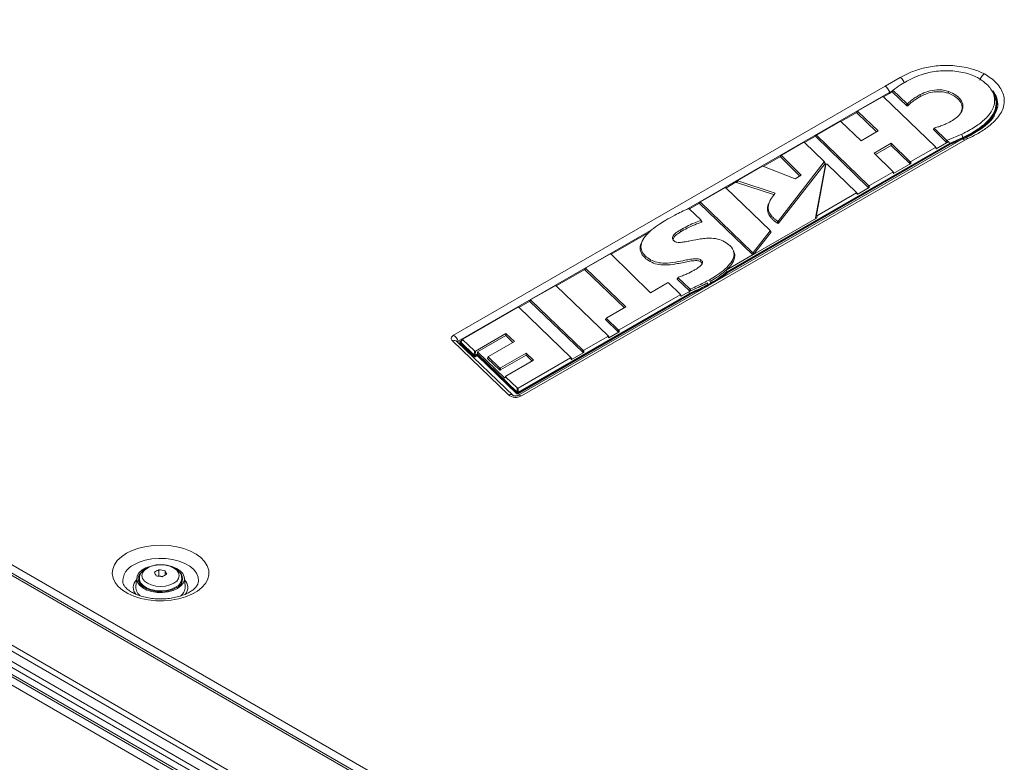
# Model space of a CAD drawing. Header units: millimetres. Extents: x 0 to 1118, y 0 to 864.
# Tile 200 of 256: x 150 to 219, y 692 to 744. Entities that reach past the tile are written whole.
import ezdxf

# ---------------------------------------------------------------- set-up
doc = ezdxf.new("R2010")
doc.units = ezdxf.units.MM

msp = doc.modelspace()

# ---------------------------------------------------------------- linework, layer by layer
at = {"color": 9, "linetype": 'Continuous', "lineweight": 0}
for p, q in [((213.246, 667.7824), (81.2469, 743.9839)), ((82.2834, 744.1509), (214.0303, 668.095)), ((208.7231, 665.0518), (76.7239, 741.2533)), ((76.9739, 741.5172), (208.9731, 665.3157)), ((208.2963, 664.1435), (76.2971, 740.345)), ((76.4007, 740.6934), (208.3998, 664.4919)), ((76.2971, 739.8506), (208.2963, 663.6491)), ((210.7324, 739.4483), (211.7982, 740.0688)), ((76.1408, 739.1753), (208.9476, 662.5076)), ((180.2434, 721.8474), (210.7324, 739.4483)), ((208.808, 737.6693), (208.7444, 737.5718)), ((216.3615, 735.641), (185.03, 717.5538)), ((205.8886, 735.984), (205.8251, 735.8865)), ((215.0575, 735.489), (215.0725, 735.634)), ((215.1402, 735.6261), (215.1253, 735.4811)), ((216.5894, 735.7396), (216.3615, 735.641)), ((214.3479, 735.0156), (214.2843, 735.1222)), ((203.4065, 734.5518), (203.3435, 734.4546)), ((206.4901, 733.9908), (206.4332, 734.0909)), ((212.4739, 733.981), (212.4842, 734.1303)), ((212.5569, 734.1249), (212.5466, 733.9757)), ((206.5491, 733.9189), (206.5151, 733.9063)), ((211.3349, 733.2762), (211.2715, 733.3829)), ((200.3151, 732.7471), (200.2324, 732.6385)), ((209.5439, 732.2894), (209.554, 732.4385)), ((209.6266, 732.4333), (209.6165, 732.2842)), ((208.7642, 731.7922), (208.7007, 731.8988)), ((197.688, 731.2498), (197.6244, 731.1523)), ((205.9523, 730.3122), (205.8866, 730.1309)), ((202.6673, 729.112), (202.6103, 729.2123)), ((201.3526, 727.5594), (201.3466, 727.7239)), ((201.4285, 727.7264), (201.4345, 727.5619)), ((189.582, 726.5703), (189.5184, 726.4728)), ((198.6665, 725.8281), (198.3653, 725.647)), ((199.0483, 725.8278), (199.0483, 725.8891)), ((198.2577, 725.359), (198.2577, 725.4042)), ((198.4364, 725.4622), (198.4364, 725.504)), ((185.6961, 724.327), (185.6325, 724.2295)), ((196.309, 724.602), (196.2455, 724.7085)), ((191.0499, 723.029), (190.9863, 722.9315)), ((191.8666, 722.0844), (191.8766, 722.2335)), ((191.9492, 722.2284), (191.9391, 722.0793)), ((180.8665, 721.539), (180.7394, 721.3439)), ((191.2099, 721.6583), (191.1463, 721.7649)), ((184.1173, 717.6188), (180.1555, 721.4363)), ((180.6779, 721.347), (180.6779, 721.2858)), ((181.6735, 720.3264), (181.6735, 720.3877)), ((181.6859, 720.4319), (181.706, 720.7301)), ((181.7518, 720.3821), (181.7518, 720.3208)), ((181.7786, 720.725), (181.7584, 720.4267)), ((181.8612, 720.384), (181.8612, 720.4452)), ((181.9395, 720.4397), (181.9395, 720.3784)), ((182.6981, 720.3017), (182.6345, 720.2042)), ((188.5732, 720.1362), (188.5096, 720.2428)), ((189.3599, 720.6374), (189.37, 720.7865)), ((189.4425, 720.7813), (189.4324, 720.6322)), ((183.4778, 719.3919), (183.4878, 719.541)), ((183.5604, 719.5359), (183.5503, 719.3868)), ((183.9184, 718.9064), (183.8549, 718.8089)), ((184.7206, 717.8158), (184.7407, 718.114)), ((184.8132, 718.1089), (184.7931, 717.8107)), ((184.7082, 717.7103), (184.7082, 717.7716)), ((184.7865, 717.766), (184.7865, 717.7048))]:
    msp.add_line(p, q, dxfattribs=at)
at = {"color": 7, "linetype": 'Continuous', "lineweight": 15}
for p, q in [((213.496, 667.8072), (81.4969, 744.0087)), ((76.4007, 739.6217), (208.3999, 663.4202)), ((211.0571, 739.0167), (196.705, 730.7314)), ((210.6255, 738.6863), (211.0394, 738.9252)), ((211.0394, 738.9252), (211.234, 739.0743)), ((211.2796, 739.1462), (211.0571, 739.0167)), ((211.296, 739.1732), (211.2352, 739.0732)), ((212.2606, 738.0699), (211.2393, 739.0505)), ((211.3002, 739.1507), (212.26, 738.2292)), ((210.544, 738.7001), (208.815, 737.702)), ((214.2913, 735.1549), (210.6166, 738.6949)), ((218.6227, 738.1524), (218.6227, 738.2544)), ((207.6129, 736.9471), (208.7441, 737.6002)), ((208.8041, 737.6923), (208.7405, 737.5947)), ((208.7444, 737.5718), (210.1344, 736.2274)), ((208.808, 737.6693), (210.2373, 736.2869)), ((207.5313, 736.9609), (205.8956, 736.0166)), ((209.0359, 735.5928), (207.6037, 736.9558)), ((210.2373, 736.2869), (209.0359, 735.5928)), ((215.0575, 735.489), (214.1497, 736.3831)), ((214.224, 736.4696), (215.0725, 735.634)), ((216.1294, 735.6761), (184.7801, 717.5785)), ((204.953, 735.4725), (203.414, 734.584)), ((206.4306, 734.1157), (205.0255, 735.4673)), ((205.0345, 735.4587), (205.8247, 735.9149)), ((205.8847, 736.0069), (205.8212, 735.9094)), ((205.8251, 735.8865), (209.5439, 732.2894)), ((205.8886, 735.984), (209.554, 732.4385)), ((215.241, 735.5311), (214.3479, 735.0156)), ((215.241, 735.5311), (215.1253, 735.4811)), ((215.1402, 735.6261), (216.1624, 736.0681)), ((215.241, 735.5311), (215.2741, 735.407)), ((215.2741, 735.407), (216.2253, 735.8183)), ((216.2564, 735.7957), (215.307, 735.3851)), ((216.1433, 735.6855), (215.307, 735.3239)), ((216.3834, 735.787), (216.1442, 735.6835)), ((216.2564, 735.7344), (216.2564, 735.7957)), ((215.2741, 735.407), (199.5473, 726.328)), ((215.307, 735.3851), (199.5865, 726.3099)), ((215.307, 735.3239), (199.5865, 726.2486)), ((209.9501, 734.7132), (211.1676, 735.4161)), ((210.0423, 734.6232), (211.1573, 735.2668)), ((211.1573, 735.2668), (211.1676, 735.4161)), ((211.1573, 735.2668), (212.4739, 733.981)), ((211.1676, 735.4161), (212.4842, 734.1303)), ((212.5569, 734.1249), (214.2843, 735.1222)), ((214.3592, 735.043), (214.2956, 735.1496)), ((215.307, 735.3239), (215.307, 735.3851)), ((202.1244, 733.7787), (203.3436, 734.4825)), ((203.1901, 729.9263), (206.4332, 734.0909)), ((203.403, 734.5743), (203.34, 734.4771)), ((203.3435, 734.4546), (204.6989, 733.0896)), ((203.4065, 734.5518), (204.8003, 733.1481)), ((206.4919, 734.01), (206.435, 734.1102)), ((211.2787, 733.4155), (209.9501, 734.7132)), ((202.0343, 733.7875), (200.3051, 732.7893)), ((204.3846, 732.9082), (202.0928, 733.7909)), ((203.2036, 729.7704), (206.4901, 733.9908)), ((206.5151, 733.9063), (205.8077, 730.1528)), ((206.5491, 733.9189), (205.8734, 730.334)), ((206.5724, 733.9456), (206.5385, 733.933)), ((208.7077, 731.9315), (206.6349, 733.9298)), ((209.6266, 732.4333), (211.2715, 733.3829)), ((211.3462, 733.3036), (211.2828, 733.4103)), ((212.5466, 733.9757), (211.3349, 733.2762)), ((199.4788, 732.2515), (200.2152, 732.6766)), ((200.2941, 732.7802), (200.2114, 732.6716)), ((200.3151, 732.7471), (202.9746, 731.881)), ((204.8003, 733.1481), (204.3846, 732.9082)), ((199.3973, 732.2652), (197.6949, 731.2825)), ((202.6079, 729.2372), (199.4699, 732.2601)), ((200.2324, 732.6385), (202.9074, 731.7673)), ((209.6165, 732.2842), (208.7642, 731.7922)), ((197.684, 731.2728), (197.6205, 731.1753)), ((205.9523, 730.3122), (208.7007, 731.8988)), ((208.7755, 731.8196), (208.7119, 731.9262)), ((197.7126, 729.9943), (196.8965, 730.778)), ((196.9077, 730.7672), (197.624, 731.1807)), ((197.6244, 731.1523), (201.3526, 727.5594)), ((197.688, 731.2498), (201.3466, 727.7239)), ((197.7867, 729.8767), (197.717, 729.989)), ((205.8866, 730.1309), (201.4325, 727.5597)), ((205.8077, 730.1528), (205.8734, 730.334)), ((194.3173, 729.353), (180.5675, 721.4154)), ((201.4285, 727.7264), (202.6103, 729.2123)), ((202.6693, 729.1315), (202.6123, 729.2317)), ((191.3726, 727.5719), (194.0754, 729.1321)), ((193.605, 728.5665), (193.5611, 728.4815)), ((201.4345, 727.5619), (202.6673, 729.112)), ((200.0187, 727.8189), (199.9704, 727.9124)), ((191.2912, 727.5857), (189.5889, 726.603)), ((194.1559, 724.8493), (191.3639, 727.5804)), ((197.6676, 727.0551), (197.7026, 727.1782)), ((201.4097, 727.5465), (199.5076, 726.4485)), ((187.4869, 725.3287), (189.518, 726.5012)), ((189.578, 726.5933), (189.5144, 726.4958)), ((189.5184, 726.4728), (192.3093, 723.7847)), ((189.582, 726.5703), (192.4123, 723.8442)), ((199.5076, 726.4485), (199.5047, 726.4458)), ((196.1125, 725.9302), (196.0431, 725.8382)), ((196.0465, 725.8137), (196.912, 724.9826)), ((196.1159, 725.9057), (196.9258, 725.128)), ((199.0483, 725.8891), (198.4364, 725.504)), ((199.5473, 726.328), (199.01, 725.9076)), ((199.5865, 726.3099), (199.0483, 725.8891)), ((199.5865, 726.2486), (199.0483, 725.8278)), ((199.5865, 726.2486), (199.5865, 726.3099)), ((187.4054, 725.3425), (185.7031, 724.3597)), ((191.1533, 721.7975), (187.478, 725.3373)), ((195.3548, 725.5414), (194.1559, 724.8493)), ((196.2524, 724.7412), (195.4273, 725.5363)), ((198.2577, 725.4042), (196.9317, 724.7773)), ((198.2577, 725.343), (196.9317, 724.7161)), ((198.4011, 725.5244), (198.2236, 725.4253)), ((198.4364, 725.504), (198.2577, 725.4042)), ((196.9317, 724.7773), (184.7865, 717.766)), ((196.9317, 724.7161), (184.7865, 717.7048)), ((196.8984, 724.7989), (184.7931, 717.8107)), ((185.6921, 724.35), (185.6286, 724.2525)), ((185.6961, 724.327), (189.37, 720.7865)), ((191.9492, 722.2284), (196.2455, 724.7085)), ((196.3203, 724.6293), (196.2567, 724.7359)), ((196.8648, 724.9228), (196.309, 724.602)), ((196.9317, 724.7161), (196.9317, 724.7773)), ((184.7697, 723.8209), (180.8735, 721.5717)), ((188.5166, 720.2754), (184.8422, 723.8157)), ((184.8512, 723.8071), (185.6321, 724.2579)), ((185.6325, 724.2295), (189.3599, 720.6374)), ((192.4123, 723.8442), (191.0569, 723.0617)), ((191.046, 723.052), (190.9824, 722.9545)), ((190.9863, 722.9315), (191.8666, 722.0844)), ((191.0499, 723.029), (191.8766, 722.2335)), ((180.8626, 721.562), (180.7355, 721.3669)), ((180.8665, 721.539), (181.706, 720.7301)), ((181.7786, 720.725), (183.9354, 721.97)), ((181.9265, 720.6671), (183.9251, 721.8208)), ((183.9251, 721.8208), (183.9354, 721.97)), ((183.9251, 721.8208), (184.4303, 721.3303)), ((183.9354, 721.97), (184.533, 721.3896)), ((189.4425, 720.7813), (191.1463, 721.7649)), ((191.2211, 721.6856), (191.1575, 721.7922)), ((191.9391, 722.0793), (191.2099, 721.6583)), ((184.4642, 717.5706), (180.5024, 721.388)), ((180.6708, 721.3619), (180.6708, 721.3006)), ((181.6735, 720.3877), (180.6779, 721.347)), ((181.6735, 720.3264), (180.6779, 721.2858)), ((180.6855, 721.3823), (180.7817, 721.4378)), ((181.6859, 720.4319), (180.7394, 721.3439)), ((184.533, 721.3896), (182.7051, 720.3344)), ((181.8612, 720.4452), (181.7518, 720.3821)), ((181.8612, 720.384), (181.7518, 720.3208)), ((181.9165, 720.518), (181.7584, 720.4267)), ((181.9265, 720.6671), (181.9165, 720.518)), ((184.7206, 717.8158), (181.9165, 720.518)), ((183.8549, 718.8089), (181.9265, 720.6671)), ((184.7082, 717.7716), (181.9395, 720.4397)), ((184.7082, 717.7103), (181.9395, 720.3784)), ((182.6942, 720.3247), (182.6306, 720.2271)), ((182.6345, 720.2042), (183.4778, 719.3919)), ((182.6981, 720.3017), (183.4878, 719.541)), ((183.5503, 719.3868), (185.3595, 720.4311)), ((183.5604, 719.5359), (185.3694, 720.5802)), ((184.8132, 718.1089), (188.5096, 720.2428)), ((185.3595, 720.4311), (185.3694, 720.5802)), ((185.3595, 720.4311), (185.7915, 720.0164)), ((185.3694, 720.5802), (185.8947, 720.076)), ((188.5845, 720.1635), (188.5209, 720.2701)), ((189.4324, 720.6322), (188.5732, 720.1362)), ((185.8947, 720.076), (183.9254, 718.9391)), ((183.9145, 718.9294), (183.8509, 718.8319)), ((183.9184, 718.9064), (184.7407, 718.114)), ((159.4166, 704.8365), (159.3754, 704.8127)), ((159.4166, 705.2646), (159.4166, 704.8365)), ((159.6927, 704.7938), (159.4166, 704.8365)), ((159.8488, 705.1977), (159.8488, 704.8862)), ((157.8479, 704.6852), (157.7855, 704.0749)), ((158.0324, 704.6374), (158.0324, 704.4645)), ((158.0324, 704.4645), (158.0562, 704.3108)), ((161.0324, 704.4645), (161.0324, 704.6374)), ((161.0324, 704.4968), (161.0672, 704.4237)), ((161.2794, 704.0749), (161.217, 704.6852))]:
    msp.add_line(p, q, dxfattribs=at)
at = {"color": 7, "linetype": 'Continuous', "lineweight": 15, "flags": 128}
for points in [[(215.2141, 738.9458), (215.2198, 738.9712), (215.2424, 739.0721)], [(218.4083, 738.8789), (218.36, 738.9725), (218.3116, 739.0662)], [(216.2253, 735.8183), (216.2064, 735.8932), (216.1875, 735.9682), (216.1624, 736.0681)], [(202.6265, 731.4021), (202.6024, 731.3553), (202.5783, 731.3086)], [(194.124, 727.0532), (194.1312, 727.0778), (194.1595, 727.176)], [(199.5076, 726.4485), (199.5274, 726.3883), (199.5473, 726.328)], [(196.8648, 724.9228), (196.8816, 724.8609), (196.8984, 724.7989)], [(180.6855, 721.3823), (180.6801, 721.3786), (180.6759, 721.3745), (180.6729, 721.3701), (180.6712, 721.3654), (180.6709, 721.3606), (180.6719, 721.3559), (180.6743, 721.3513), (180.6779, 721.347)], [(160.7257, 703.939), (160.4183, 703.7987), (160.0632, 703.7031), (159.6795, 703.6573), (159.2879, 703.6639), (158.9094, 703.7225), (158.5645, 703.8298), (158.2718, 703.9802), (158.0471, 704.1655), (157.9024, 704.3757), (157.8457, 704.5995), (157.8798, 704.8248), (158.003, 705.0395), (158.2087, 705.232), (158.4858, 705.392), (158.6785, 705.4681)], [(158.1321, 705.044), (158.0288, 704.8983), (157.9603, 704.6827), (157.9832, 704.4639), (158.0962, 704.2547), (158.2926, 704.0671), (158.5611, 703.9121), (158.886, 703.7987), (159.2485, 703.7335), (159.6275, 703.7202), (160.001, 703.7598), (160.3472, 703.8497), (160.6461, 703.9849)], [(160.2532, 705.5087), (160.3333, 705.4853), (160.6543, 705.3555), (160.9148, 705.1866), (161.1007, 704.9875), (161.2021, 704.769), (161.2135, 704.5429), (161.1343, 704.3214), (160.9687, 704.1164), (160.7257, 703.939)], [(157.9976, 704.4237), (158.0288, 704.49), (158.0324, 704.4968)], [(161.0086, 704.3108), (161.014, 704.329), (161.0324, 704.4645)]]:
    msp.add_lwpolyline(points, dxfattribs=at)
at = {"color": 9, "linetype": 'Continuous', "lineweight": 0, "flags": 128}
for points in [[(213.254, 738.7322), (213.2469, 738.7567), (213.2184, 738.8549)], [(202.6709, 730.1458), (202.6799, 730.1689), (202.7157, 730.2613)], [(196.2781, 729.1544), (196.2709, 729.1789), (196.2423, 729.277)], [(198.3653, 725.647), (198.3582, 725.6716), (198.3295, 725.7696)], [(198.3653, 725.647), (198.3761, 725.6102), (198.3868, 725.5735), (198.4011, 725.5244)], [(180.1555, 721.4363), (180.1129, 721.4863), (180.0852, 721.5396), (180.0731, 721.5949), (180.077, 721.6506), (180.0967, 721.7051), (180.1317, 721.757), (180.1811, 721.8049), (180.2434, 721.8474)], [(157.1166, 706.4307), (157.5354, 706.6364), (158.0059, 706.8006), (158.516, 706.9191), (159.0524, 706.9888), (159.6012, 707.008), (160.1483, 706.9761), (160.6794, 706.8939), (161.1808, 706.7637), (161.6395, 706.5887), (162.0436, 706.3734), (162.3827, 706.1236), (162.648, 705.8455), (162.8325, 705.5466), (162.9317, 705.2343), (162.9427, 704.917), (162.8655, 704.6027), (162.7019, 704.2997), (162.4562, 704.0157), (162.1348, 703.7582), (161.7461, 703.5337), (161.2999, 703.3482), (160.808, 703.2064), (160.2831, 703.112), (159.7387, 703.0674), (159.189, 703.0738), (158.6482, 703.131), (158.1303, 703.2375), (157.6486, 703.3907), (157.2158, 703.5864), (156.843, 703.8197), (156.5398, 704.0845), (156.3142, 704.374), (156.1719, 704.6806), (156.1166, 704.9964), (156.1498, 705.3132), (156.2706, 705.6229), (156.4759, 705.9173), (156.7603, 706.1889), (157.1166, 706.4307)], [(157.6395, 705.6185), (158.0196, 705.8007), (158.4511, 705.9395), (158.9195, 706.0301), (159.4088, 706.0695), (159.9023, 706.0563), (160.3832, 705.991), (160.8351, 705.8758), (161.2426, 705.7147), (161.592, 705.513), (161.8711, 705.2777), (162.0707, 705.0169), (162.1838, 704.7393), (162.2066, 704.4544), (162.1877, 704.3292)], [(160.4644, 704.3108), (160.6738, 704.4683), (160.8055, 704.6518), (160.8504, 704.8487), (160.8055, 705.0457), (160.6738, 705.2292), (160.4644, 705.3867), (160.1914, 705.5076), (159.8735, 705.5836), (159.5324, 705.6096), (159.1913, 705.5836), (158.8735, 705.5076), (158.6005, 705.3867), (158.3911, 705.2292), (158.2594, 705.0457), (158.2145, 704.8487), (158.2594, 704.6518), (158.3911, 704.4683), (158.6005, 704.3108), (158.8735, 704.1898), (159.1913, 704.1138), (159.5324, 704.0879), (159.8735, 704.1138), (160.1914, 704.1898), (160.4644, 704.3108)], [(160.5931, 704.0251), (160.296, 703.8921), (159.9509, 703.8059), (159.5796, 703.7719), (159.2052, 703.7923), (158.8515, 703.8659), (158.5405, 703.9879), (158.2918, 704.1507), (158.1211, 704.3441), (158.0391, 704.5559), (158.0326, 704.6504)]]:
    msp.add_lwpolyline(points, dxfattribs=at)
at = {"color": 9, "linetype": 'Continuous', "lineweight": 0}
for centre, radius, start, end in [((179.8216, 721.1935), 0.7782, 16.567589, 57.17517), ((180.2891, 721.1252), 0.3385, 50.93443, 113.239943), ((184.2509, 717.3075), 0.3387, 51.083688, 113.230978), ((184.6245, 718.2998), 0.8492, 233.321055, 298.527042), ((184.8839, 717.3526), 0.2487, 54.001034, 114.641127), ((158.1424, 704.4479), 1.2741, 113.249741, 184.147754), ((158.3562, 704.0163), 0.7493, 134.13252, 222.773238), ((160.3131, 704.6895), 0.721, 292.853839, 356.117472), ((160.7273, 704.0174), 0.7356, 317.812705, 46.852936)]:
    msp.add_arc(centre, radius, start, end, dxfattribs=at)
at = {"color": 7, "linetype": 'Continuous', "lineweight": 15}
for centre, radius, start, end in [((180.5906, 721.3605), 0.0596, 112.84398, 179.981228), ((180.6912, 721.3013), 0.0204, 181.83015, 229.378887), ((181.717, 720.446), 0.0728, 233.321841, 298.525973), ((181.717, 720.3848), 0.0728, 233.321841, 298.525973), ((181.896, 720.3813), 0.0728, 53.318347, 118.528495), ((181.896, 720.3201), 0.0728, 53.318347, 118.528495), ((184.7517, 717.83), 0.0728, 233.321273, 298.526191), ((184.7517, 717.7687), 0.0728, 233.321273, 298.526191), ((161.0845, 702.0101), 3.657, 117.134237, 122.860386), ((155.2925, 703.1629), 4.2639, 23.050115, 26.746946), ((158.7306, 700.2639), 4.5942, 78.478747, 83.934977), ((158.9314, 700.6973), 4.5929, 78.47829, 83.936077), ((161.6325, 701.6937), 3.657, 117.134237, 122.860386), ((156.0452, 703.2806), 4.2595, 23.047709, 26.748454), ((160.4181, 704.6143), 0.6695, 289.914234, 43.217523), ((158.5753, 704.0602), 0.7899, 178.935135, 238.519254), ((160.4934, 704.0593), 0.7862, 302.16934, 1.140179)]:
    msp.add_arc(centre, radius, start, end, dxfattribs=at)
at = {"color": 9, "linetype": 'Continuous', "lineweight": 0}
msp.add_ellipse((210.7324, 739.04), major_axis=(-0.2508, 0.4326), ratio=0.5786076, start_param=4.3375215, end_param=5.496801, dxfattribs=at)
at = {"color": 7, "linetype": 'Continuous', "lineweight": 15}
for centre, major_axis, ratio, start_param, end_param in [((210.5753, 738.6741), (0.0501, 0.0028), 0.6850463, 0.5656413, 2.2051274), ((208.7938, 737.5848), (0.0561, -0.0011), 0.515301, 2.8308112, 3.6479798), ((208.8573, 737.6823), (0.0561, -0.0011), 0.515301, 2.4355485, 3.6479798), ((207.5626, 736.9349), (0.0501, 0.0028), 0.6846245, 0.5723573, 2.2073626), ((204.9843, 735.4465), (0.0501, 0.0028), 0.6849952, 0.566458, 2.2054002), ((205.8744, 735.8995), (0.0561, -0.0011), 0.5153033, 2.8308155, 3.6479416), ((205.9379, 735.997), (0.0561, -0.0011), 0.5153033, 2.4355497, 3.6479416), ((215.0997, 735.5089), (0.0503, 0.0037), 0.6636584, 3.6691624, 5.1963266), ((215.1147, 735.6539), (0.0503, 0.0037), 0.6636584, 3.6691624, 5.1963266), ((216.3615, 735.2328), (-0.2249, 0.4473), 0.5348993, 5.5287602, 6.3140771), ((214.242, 735.1418), (0.0561, -0.0011), 0.5152093, 5.5770953, 6.791072), ((214.3056, 735.0352), (0.0561, -0.0011), 0.5152093, 5.5770953, 6.791072), ((203.3932, 734.4671), (0.056, -0.0012), 0.5162279, 2.8325388, 3.6327265), ((203.4562, 734.5644), (0.056, -0.0012), 0.5162279, 2.436003, 3.6327265), ((206.3824, 734.1016), (0.0549, 0.0004), 0.5255739, 5.8888474, 6.7764569), ((212.5257, 734.1509), (0.0501, 0.0029), 0.6855165, 3.6996831, 5.3441848), ((202.068, 733.763), (0.0501, -0.0013), 0.6493631, 1.0706074, 2.327661), ((206.4392, 734.0015), (0.0549, 0.0004), 0.5255739, 5.8888474, 6.7764569), ((206.5663, 733.89), (0.0472, -0.027), 0.7871965, 2.5604017, 3.4080329), ((206.6002, 733.9026), (0.0472, -0.027), 0.7871965, 1.2606922, 3.4080329), ((211.2292, 733.4025), (0.0561, -0.0011), 0.5155318, 5.5772559, 6.7857913), ((212.5153, 734.0017), (0.0501, 0.0029), 0.6855165, 3.6996831, 5.3441848), ((200.2675, 732.6627), (0.06, 0.0019), 0.4823971, 2.7680032, 4.07038), ((200.3503, 732.7713), (0.06, 0.0019), 0.4823971, 2.4089987, 4.07038), ((211.2927, 733.2958), (0.0561, -0.0011), 0.5155318, 5.5772559, 6.7857913), ((199.4286, 732.2393), (0.0501, 0.0028), 0.6850437, 0.5656826, 2.2051412), ((209.5852, 732.3102), (0.0501, 0.0029), 0.685186, 3.7049974, 5.3459715), ((209.5954, 732.4593), (0.0501, 0.0029), 0.685186, 3.7049974, 5.3459715), ((197.7373, 731.2629), (0.0561, -0.0011), 0.515218, 2.435507, 3.6493369), ((208.6584, 731.9184), (0.0561, -0.0011), 0.515227, 5.5771041, 6.7907821), ((208.7219, 731.8118), (0.0561, -0.0011), 0.515227, 5.5771041, 6.7907821), ((197.6737, 731.1654), (0.0561, -0.0011), 0.515218, 2.8306563, 3.6493369), ((205.8636, 730.1617), (0.0541, 0.0257), 0.6336461, 2.7086972, 4.8377775), ((205.9294, 730.343), (0.0541, 0.0257), 0.6336461, 2.7086972, 4.8377775), ((202.5596, 729.2232), (0.055, 0.0004), 0.5253598, 5.881891, 6.7761734), ((202.6166, 729.1229), (0.055, 0.0004), 0.5253598, 5.881891, 6.7761734), ((191.3225, 727.5597), (0.0501, 0.0029), 0.6855718, 0.5571962, 2.2022903), ((201.3855, 727.747), (0.05, -0.0028), 0.7611541, 3.8655454, 5.7891757), ((201.3914, 727.5825), (0.05, -0.0028), 0.7611541, 3.8655454, 5.1285795), ((201.4026, 727.2718), (0.0227, 0.2948), 0.1271652, 6.075861, 6.6641625), ((201.3914, 727.5825), (0.05, -0.0028), 0.7611541, 5.716881, 5.7891757), ((189.5677, 726.4858), (0.0561, -0.0011), 0.5152046, 2.8306313, 3.6495559), ((189.6312, 726.5834), (0.0561, -0.0011), 0.5152046, 2.4355003, 3.6495559), ((187.4367, 725.3165), (0.0501, 0.0028), 0.6850379, 0.5657758, 2.2051723), ((195.3861, 725.5155), (0.0501, 0.0028), 0.6850532, 0.5655315, 2.2050907), ((185.7454, 724.3401), (0.0561, -0.0011), 0.5152177, 2.4355069, 3.649341), ((196.2031, 724.7282), (0.0561, -0.0011), 0.5152139, 5.5770976, 6.7909965), ((196.2667, 724.6216), (0.0561, -0.0011), 0.5152139, 5.5770976, 6.7909965), ((184.8009, 723.7949), (0.0501, 0.0028), 0.6850509, 0.5655683, 2.205103), ((185.6818, 724.2426), (0.0561, -0.0011), 0.5152177, 2.8306558, 3.649341), ((191.0356, 722.9446), (0.0561, -0.0011), 0.5151819, 2.8305889, 3.6499273), ((191.0992, 723.0421), (0.0561, -0.0011), 0.5151819, 2.4354889, 3.6499273), ((191.9179, 722.2543), (0.0501, 0.0028), 0.6850056, 3.7078852, 5.3469376), ((180.9158, 721.5521), (0.0561, -0.0011), 0.5152144, 2.4355052, 3.6493962), ((191.104, 721.7845), (0.0561, -0.0011), 0.5152036, 5.5770924, 6.7911645), ((191.1675, 721.6779), (0.0561, -0.0011), 0.5152036, 5.5770924, 6.7911645), ((191.9079, 722.1052), (0.0501, 0.0028), 0.6850056, 3.7078852, 5.3469376), ((180.7887, 721.357), (0.0561, -0.0011), 0.5152144, 2.8306495, 3.6493962), ((181.7272, 720.4527), (0.0501, 0.0028), 0.6850539, 3.7071131, 5.3466796), ((181.7473, 720.7509), (0.0501, 0.0028), 0.6850539, 3.7071131, 5.3466796), ((182.6838, 720.2172), (0.0561, -0.0011), 0.5152062, 2.8306343, 3.6495298), ((182.7474, 720.3148), (0.0561, -0.0011), 0.5152062, 2.4355011, 3.6495298), ((188.4673, 720.2624), (0.0561, -0.0011), 0.5152123, 5.5770968, 6.7910218), ((188.5309, 720.1558), (0.0561, -0.0011), 0.5152123, 5.5770968, 6.7910218), ((189.4012, 720.6582), (0.0501, 0.0028), 0.6850589, 3.7070328, 5.3466528), ((189.4112, 720.8073), (0.0501, 0.0028), 0.6850589, 3.7070328, 5.3466528), ((183.5291, 719.5618), (0.0501, 0.0028), 0.6850417, 3.7073073, 5.3467445), ((183.519, 719.4127), (0.0501, 0.0028), 0.6850417, 3.7073073, 5.3467445), ((183.9041, 718.822), (0.0561, -0.0011), 0.5152159, 2.8306524, 3.649371), ((183.9677, 718.9195), (0.0561, -0.0011), 0.5152159, 2.4355059, 3.649371), ((184.782, 718.1349), (0.0501, 0.0028), 0.6850562, 3.7070764, 5.3466674), ((184.7619, 717.8366), (0.0501, 0.0028), 0.6850562, 3.7070764, 5.3466674)]:
    msp.add_ellipse(centre, major_axis=major_axis, ratio=ratio, start_param=start_param, end_param=end_param, dxfattribs=at)
at = {"color": 9, "linetype": 'Continuous', "lineweight": 0}
for points, knots in [([(211.7982, 740.0688), (211.8286, 740.0859), (212.0962, 740.2357), (212.6418, 740.494), (213.5583, 740.7813), (214.5814, 740.93), (215.5395, 740.9169), (216.3262, 740.8074), (217.064, 740.6344), (217.4977, 740.433), (217.7468, 740.3173)], [0, 0, 0, 0, 0.01925916, 0.169224, 0.3187246, 0.489281, 0.64184642, 0.7488018, 0.85572822, 1, 1, 1, 1]), ([(217.7468, 740.3173), (217.9023, 740.2209), (218.2279, 740.0188), (218.6213, 739.6632), (218.9279, 739.2671), (219.1136, 738.846), (219.1832, 738.3636), (219.0866, 737.8789), (218.8374, 737.4135), (218.4705, 736.9641), (217.9337, 736.5033), (217.2737, 736.0816), (216.7982, 735.8439), (216.5894, 735.7396)], [0, 0, 0, 0, 0.0747743, 0.1566054, 0.2384187, 0.3203646, 0.4023088, 0.5122939, 0.5952082, 0.6781903, 0.7937484, 0.909444, 1, 1, 1, 1]), ([(211.7982, 740.0688), (211.8023, 740.0664), (211.8195, 740.0561), (211.8761, 740.0171), (211.9644, 739.9313), (212.051, 739.8103), (212.0828, 739.7284), (212.0946, 739.6979)], [0, 0, 0, 0, 0.0340685, 0.1445123, 0.4743315, 0.8041425, 1, 1, 1, 1]), ([(211.3002, 739.1507), (211.2889, 739.1322), (211.2686, 739.0988), (211.2483, 739.0654), (211.2393, 739.0505)], [0, 0, 0, 0, 0.5552487, 1, 1, 1, 1]), ([(212.2606, 738.0699), (212.2605, 738.0825), (212.2603, 738.1356), (212.2601, 738.1886), (212.26, 738.2292)], [0, 0, 0, 0, 0.2366396, 1, 1, 1, 1]), ([(212.3396, 738.2293), (212.3396, 738.2293), (212.3359, 738.1891), (212.3405, 738.1358), (212.3405, 738.0829), (212.3405, 738.0703)], [0, 0, 0, 0, 0.0000914, 0.7631017, 1, 1, 1, 1]), ([(214.224, 736.4696), (214.2077, 736.4501), (214.1831, 736.4207), (214.1581, 736.3926), (214.1497, 736.3831)], [0, 0, 0, 0, 0.6636001, 1, 1, 1, 1]), ([(197.7657, 729.8446), (197.7568, 729.859), (197.7335, 729.8965), (197.7104, 729.9341), (197.6961, 729.9574)], [0, 0, 0, 0, 0.3822736, 1, 1, 1, 1]), ([(203.1263, 729.7638), (203.1251, 729.7776), (203.1204, 729.8296), (203.1158, 729.8817), (203.1124, 729.92)], [0, 0, 0, 0, 0.2648385, 1, 1, 1, 1]), ([(203.1901, 729.9263), (203.1934, 729.8881), (203.1978, 729.8361), (203.2024, 729.7841), (203.2036, 729.7704)], [0, 0, 0, 0, 0.7349573, 1, 1, 1, 1]), ([(198.9706, 726.0279), (199.0653, 726.095), (199.255, 726.2294), (199.4214, 726.3736), (199.5047, 726.4458)], [0, 0, 0, 0, 0.4996336, 1, 1, 1, 1]), ([(196.1159, 725.9057), (196.1017, 725.8869), (196.0786, 725.8562), (196.0554, 725.8255), (196.0465, 725.8137)], [0, 0, 0, 0, 0.6140116, 1, 1, 1, 1]), ([(198.6665, 725.8281), (198.7182, 725.8609), (198.8217, 725.9264), (198.9209, 725.9941), (198.9706, 726.0279)], [0, 0, 0, 0, 0.4998465, 1, 1, 1, 1]), ([(196.912, 724.9826), (196.9152, 725.0157), (196.9198, 725.0642), (196.9244, 725.1127), (196.9258, 725.128)], [0, 0, 0, 0, 0.6827206, 1, 1, 1, 1]), ([(196.9942, 725.1208), (196.9913, 725.0897), (196.9867, 725.0413), (196.9821, 724.9928), (196.9805, 724.9754)], [0, 0, 0, 0, 0.6403897, 1, 1, 1, 1]), ([(198.1674, 725.537), (198.1554, 725.5307), (198.1103, 725.5066), (198.0645, 725.483), (198.0309, 725.4657)], [0, 0, 0, 0, 0.2657138, 1, 1, 1, 1]), ([(198.2236, 725.4253), (198.2236, 725.4253), (198.2235, 725.4253), (198.2233, 725.4252), (198.2228, 725.4253), (198.2216, 725.4264), (198.2178, 725.4319), (198.2053, 725.4564), (198.1869, 725.4918), (198.1729, 725.5242), (198.1674, 725.537)], [0, 0, 0, 0, 0.0002485, 0.0024579, 0.0054434, 0.0132381, 0.0449123, 0.1704225, 0.6709293, 1, 1, 1, 1])]:
    msp.add_open_spline(points, degree=3, knots=knots, dxfattribs=at)
at = {"color": 7, "linetype": 'Continuous', "lineweight": 15}
for points, knots in [([(217.2649, 740.058), (217.0954, 740.1377), (216.7758, 740.2879), (216.219, 740.4295), (215.6588, 740.5197), (215.0765, 740.552), (214.4981, 740.5272), (213.9427, 740.4448), (213.3748, 740.3033), (212.8097, 740.0918), (212.456, 739.9033), (212.2788, 739.8089)], [0, 0, 0, 0, 0.1176935, 0.2218845, 0.3260976, 0.4313037, 0.5364902, 0.6381791, 0.7399348, 0.869805, 1, 1, 1, 1]), ([(217.7468, 740.3173), (217.7438, 740.3156), (217.7265, 740.3054), (217.6698, 740.2667), (217.5798, 740.1801), (217.4819, 740.0394), (217.443, 739.9363), (217.4236, 739.8848)], [0, 0, 0, 0, 0.021795, 0.1274496, 0.4183166, 0.709158, 1, 1, 1, 1]), ([(212.2788, 739.8089), (212.1282, 739.7197), (211.879, 739.5723), (211.554, 739.3624), (211.3846, 739.2397), (211.3031, 739.1807)], [0, 0, 0, 0, 0.4426023, 0.7318093, 1, 1, 1, 1]), ([(216.1624, 736.0681), (216.3263, 736.1493), (216.802, 736.3849), (217.4976, 736.8324), (218.0487, 737.3533), (218.3429, 737.8249), (218.4728, 738.2149), (218.4792, 738.6129), (218.3665, 738.9972), (218.1402, 739.3537), (217.7952, 739.7179), (217.4585, 739.9339), (217.2649, 740.058)], [0, 0, 0, 0, 0.0810286, 0.2352334, 0.388888, 0.4744305, 0.5598973, 0.6458772, 0.7318418, 0.811799, 0.8917909, 1, 1, 1, 1]), ([(211.2393, 739.0505), (211.237, 739.0532), (211.2326, 739.0587), (211.2317, 739.0668), (211.2346, 739.0713), (211.2357, 739.0729)], [0, 0, 0, 0, 0.3876877, 0.7760551, 1, 1, 1, 1]), ([(211.3031, 739.1807), (211.3003, 739.1782), (211.2947, 739.173), (211.2926, 739.1639), (211.2951, 739.1563), (211.2988, 739.1522), (211.3002, 739.1507)], [0, 0, 0, 0, 0.2832084, 0.566831, 0.8416615, 1, 1, 1, 1]), ([(213.2184, 738.8549), (213.3857, 738.9376), (213.7215, 739.1036), (214.315, 739.2016), (214.8485, 739.1892), (215.1182, 739.109), (215.2424, 739.0721)], [0, 0, 0, 0, 0.2953736, 0.5930987, 0.8126221, 1, 1, 1, 1]), ([(215.2141, 738.9458), (215.1178, 738.9759), (214.9061, 739.042), (214.5087, 739.0706), (214.0514, 739.033), (213.6085, 738.9157), (213.3659, 738.7901), (213.254, 738.7322)], [0, 0, 0, 0, 0.1518037, 0.3337329, 0.54657, 0.7909965, 1, 1, 1, 1]), ([(215.2424, 739.0721), (215.4133, 738.993), (215.7555, 738.8347), (216.1145, 738.488), (216.2769, 738.0845), (216.1794, 737.6604), (215.8886, 737.3088), (215.5027, 737.0253), (215.2199, 736.8785), (215.0783, 736.805)], [0, 0, 0, 0, 0.1410561, 0.2825159, 0.444647, 0.5973483, 0.7537168, 0.8766875, 1, 1, 1, 1]), ([(216.065, 737.5425), (216.1192, 737.6601), (216.2353, 737.9123), (216.1097, 738.3075), (215.7753, 738.6802), (215.4055, 738.8552), (215.2141, 738.9458)], [0, 0, 0, 0, 0.2266288, 0.4860046, 0.7339598, 1, 1, 1, 1]), ([(218.2426, 739.163), (218.3151, 739.08), (218.5422, 738.8198), (218.657, 738.3244), (218.5867, 737.8322), (218.4043, 737.4548), (218.1491, 737.0843), (217.7923, 736.7381), (217.3646, 736.4194), (217.0205, 736.1989), (216.6505, 735.9888), (216.3881, 735.8602), (216.2564, 735.7957)], [0, 0, 0, 0, 0.0722007, 0.2263988, 0.3808154, 0.4550274, 0.5309619, 0.6911338, 0.7667221, 0.845098, 0.9223103, 1, 1, 1, 1]), ([(218.4392, 737.3705), (218.5377, 737.558), (218.7271, 737.9184), (218.6861, 738.4759), (218.5503, 738.8767), (218.3678, 739.072), (218.333, 739.1094)], [0, 0, 0, 0, 0.32660796, 0.62776794, 0.92883634, 1, 1, 1, 1]), ([(212.26, 738.2292), (212.2636, 738.2262), (212.2702, 738.2209), (212.2846, 738.2159), (212.2994, 738.2142), (212.3136, 738.2157), (212.326, 738.2197), (212.3344, 738.2246), (212.3384, 738.2282), (212.3396, 738.2293)], [0, 0, 0, 0, 0.1879922, 0.3442376, 0.5012683, 0.6396133, 0.7767611, 0.9305644, 1, 1, 1, 1]), ([(212.3396, 738.2293), (212.4428, 738.3218), (212.6207, 738.4813), (212.9285, 738.6842), (213.1216, 738.798), (213.2184, 738.8549)], [0, 0, 0, 0, 0.40823572, 0.70350923, 1, 1, 1, 1]), ([(213.254, 738.7322), (213.1032, 738.643), (212.8369, 738.4855), (212.5373, 738.2604), (212.3965, 738.1244), (212.3405, 738.0703)], [0, 0, 0, 0, 0.44019869, 0.77732492, 1, 1, 1, 1]), ([(216.2253, 735.8183), (216.3536, 735.8811), (216.6107, 736.0071), (216.9747, 736.2132), (217.3154, 736.4305), (217.6339, 736.6666), (217.9183, 736.9169), (218.2365, 737.2644), (218.4603, 737.6348), (218.5648, 738.0177), (218.5922, 738.408), (218.479, 738.6912), (218.4042, 738.8784)], [0, 0, 0, 0, 0.0829438, 0.1661779, 0.2511521, 0.3330283, 0.4215311, 0.5063988, 0.668349, 0.7533145, 0.8369615, 1, 1, 1, 1]), ([(212.3405, 738.0703), (212.3369, 738.0674), (212.3304, 738.0619), (212.3162, 738.0568), (212.3014, 738.0549), (212.2872, 738.0563), (212.2747, 738.0602), (212.266, 738.0651), (212.262, 738.0687), (212.2606, 738.0699)], [0, 0, 0, 0, 0.18777833, 0.34307804, 0.49919277, 0.636366, 0.77210679, 0.92429704, 1, 1, 1, 1]), ([(218.6157, 738.1729), (218.6154, 738.1049), (218.6147, 737.9368), (218.5113, 737.5801), (218.2931, 737.2046), (217.9723, 736.8516), (217.6859, 736.5975), (217.3646, 736.3581), (217.0205, 736.1376), (216.6505, 735.9276), (216.3881, 735.7989), (216.2564, 735.7344)], [0, 0, 0, 0, 0.0705562, 0.1745082, 0.3743636, 0.4790433, 0.5881958, 0.68894, 0.7934728, 0.896418, 1, 1, 1, 1]), ([(218.4518, 737.374), (218.4225, 737.3226), (218.3397, 737.1774), (218.1208, 736.9303), (217.803, 736.6401), (217.4053, 736.3479), (216.9335, 736.0672), (216.5812, 735.8754), (216.3917, 735.7816), (216.3832, 735.7773)], [0, 0, 0, 0, 0.0899427, 0.2539908, 0.425084, 0.6049828, 0.7962146, 0.990806, 1, 1, 1, 1]), ([(214.1497, 736.3831), (214.1473, 736.386), (214.1425, 736.3919), (214.1418, 736.4012), (214.1458, 736.4065), (214.1476, 736.4087)], [0, 0, 0, 0, 0.3616471, 0.7249759, 1, 1, 1, 1]), ([(214.2213, 736.4948), (214.2153, 736.4877), (214.1909, 736.4582), (214.1659, 736.4303), (214.147, 736.4092)], [0, 0, 0, 0, 0.2440256, 1, 1, 1, 1]), ([(214.2465, 736.5079), (214.2415, 736.5065), (214.2316, 736.5036), (214.2214, 736.4961), (214.2166, 736.4875), (214.2171, 736.4788), (214.2207, 736.4729), (214.2236, 736.47), (214.224, 736.4696)], [0, 0, 0, 0, 0.2063212, 0.4135033, 0.6025623, 0.7820178, 0.9703359, 1, 1, 1, 1]), ([(215.0783, 736.805), (214.9929, 736.7669), (214.8143, 736.6871), (214.5356, 736.5874), (214.3379, 736.5331), (214.2465, 736.5079)], [0, 0, 0, 0, 0.3302718, 0.6904996, 1, 1, 1, 1]), ([(216.5894, 735.7396), (216.5875, 735.741), (216.5722, 735.7519), (216.5223, 735.7823), (216.4483, 735.808), (216.4018, 735.7888), (216.3818, 735.7805)], [0, 0, 0, 0, 0.0253262, 0.199974, 0.6561703, 1, 1, 1, 1]), ([(202.5909, 731.3065), (202.55, 731.2328), (202.442, 731.0381), (202.394, 730.6812), (202.4921, 730.3584), (202.6384, 730.1844), (202.6709, 730.1458)], [0, 0, 0, 0, 0.1942761, 0.5136627, 0.8920171, 1, 1, 1, 1]), ([(202.9746, 731.881), (202.8801, 731.7686), (202.7046, 731.5598), (202.5342, 731.2339), (202.4458, 730.8752), (202.4996, 730.5363), (202.6607, 730.3313), (202.7157, 730.2613)], [0, 0, 0, 0, 0.2215442, 0.4117349, 0.6015029, 0.8638448, 1, 1, 1, 1]), ([(196.8315, 730.7867), (196.6696, 730.7184), (196.3334, 730.5765), (195.8058, 730.2996), (195.4408, 730.0927), (195.2298, 729.973)], [0, 0, 0, 0, 0.2814736, 0.5845473, 1, 1, 1, 1]), ([(196.8965, 730.778), (196.8933, 730.7806), (196.8868, 730.7857), (196.8726, 730.7903), (196.8573, 730.7918), (196.8431, 730.7904), (196.8352, 730.7879), (196.8315, 730.7867)], [0, 0, 0, 0, 0.2169073, 0.4345376, 0.6367059, 0.8321856, 1, 1, 1, 1]), ([(195.2298, 729.973), (195.08, 729.8832), (194.7206, 729.6677), (194.2121, 729.2948), (193.7486, 728.8374), (193.4695, 728.352), (193.4639, 727.8616), (193.7238, 727.4597), (194.0293, 727.2608), (194.1595, 727.176)], [0, 0, 0, 0, 0.1166514, 0.2799883, 0.442896, 0.6108255, 0.752284, 0.8944519, 1, 1, 1, 1]), ([(196.2423, 729.277), (196.3985, 729.363), (196.7079, 729.5333), (197.1884, 729.7652), (197.5308, 729.8948), (197.6961, 729.9574)], [0, 0, 0, 0, 0.3453312, 0.6839347, 1, 1, 1, 1]), ([(197.6961, 729.9574), (197.7006, 729.9592), (197.7095, 729.9628), (197.7177, 729.9709), (197.7205, 729.9797), (197.7185, 729.9878), (197.7144, 729.9923), (197.7126, 729.9943)], [0, 0, 0, 0, 0.2188421, 0.4384248, 0.642835, 0.8409598, 1, 1, 1, 1]), ([(197.7863, 729.8764), (197.7871, 729.8753), (197.7902, 729.8713), (197.79, 729.8638), (197.7852, 729.8553), (197.7765, 729.8488), (197.769, 729.8459), (197.7657, 729.8446)], [0, 0, 0, 0, 0.0959747, 0.3485515, 0.583418, 0.8107621, 1, 1, 1, 1]), ([(202.6709, 730.1458), (202.7223, 730.0923), (202.8256, 729.9848), (202.9845, 729.8594), (203.0901, 729.7882), (203.1263, 729.7638)], [0, 0, 0, 0, 0.3947033, 0.7926896, 1, 1, 1, 1]), ([(202.7157, 730.2613), (202.7682, 730.2068), (202.858, 730.1134), (202.9962, 730.0014), (203.0788, 729.9435), (203.1124, 729.92)], [0, 0, 0, 0, 0.4539756, 0.7775325, 1, 1, 1, 1]), ([(203.1124, 729.92), (203.1167, 729.9175), (203.1246, 729.9129), (203.14, 729.9093), (203.1551, 729.909), (203.1688, 729.9118), (203.1802, 729.9169), (203.1868, 729.9221), (203.1895, 729.9255), (203.1901, 729.9263)], [0, 0, 0, 0, 0.1887497, 0.3486946, 0.5093742, 0.6526887, 0.7959889, 0.9564511, 1, 1, 1, 1]), ([(195.8808, 728.4642), (195.8361, 728.4957), (195.7476, 728.558), (195.6978, 728.6871), (195.7314, 728.8516), (195.9053, 729.0638), (196.1182, 729.1985), (196.2423, 729.277)], [0, 0, 0, 0, 0.13003608, 0.25712806, 0.41352906, 0.65810049, 1, 1, 1, 1]), ([(196.2781, 729.1544), (196.4343, 729.2403), (196.7559, 729.4171), (197.2466, 729.6534), (197.6024, 729.7845), (197.7657, 729.8446)], [0, 0, 0, 0, 0.33844624, 0.69653612, 1, 1, 1, 1]), ([(203.2036, 729.7704), (203.2007, 729.7673), (203.1948, 729.7612), (203.1805, 729.7552), (203.165, 729.7529), (203.1506, 729.754), (203.1372, 729.7576), (203.1301, 729.7616), (203.1263, 729.7638)], [0, 0, 0, 0, 0.1893162, 0.3799141, 0.5418881, 0.6853107, 0.8328504, 1, 1, 1, 1]), ([(195.7932, 728.5093), (195.782, 728.5273), (195.7457, 728.5861), (195.775, 728.719), (195.9245, 728.9304), (196.1408, 729.0674), (196.2781, 729.1544)], [0, 0, 0, 0, 0.0773814, 0.2526646, 0.5257285, 1, 1, 1, 1]), ([(199.3798, 728.4576), (199.225, 728.5298), (198.9144, 728.6746), (198.3662, 728.7172), (197.8967, 728.6854), (197.4238, 728.6142), (196.9788, 728.52), (196.5443, 728.4347), (196.2489, 728.3955), (196.0281, 728.4089), (195.9315, 728.438), (195.8896, 728.4596), (195.8808, 728.4642)], [0, 0, 0, 0, 0.1584687, 0.3180484, 0.4296283, 0.5415801, 0.7126539, 0.8131825, 0.9142722, 0.9545119, 0.9904078, 1, 1, 1, 1]), ([(193.5066, 728.3172), (193.4894, 728.2877), (193.3863, 728.1113), (193.4244, 727.7575), (193.673, 727.3463), (193.9887, 727.1411), (194.124, 727.0532)], [0, 0, 0, 0, 0.0677737, 0.4056153, 0.7451558, 1, 1, 1, 1]), ([(198.3295, 725.7696), (198.4794, 725.8593), (198.8284, 726.068), (199.3231, 726.4236), (199.7725, 726.8499), (200.0533, 727.3003), (200.0787, 727.7565), (199.8393, 728.1563), (199.5282, 728.3603), (199.3798, 728.4576)], [0, 0, 0, 0, 0.12070668, 0.28085539, 0.44058909, 0.60249667, 0.7385288, 0.87519243, 1, 1, 1, 1]), ([(199.5047, 726.4458), (199.6013, 726.539), (199.8516, 726.7803), (200.0879, 727.1832), (200.1547, 727.5708), (200.0243, 727.7591), (199.9873, 727.8127)], [0, 0, 0, 0, 0.2248229, 0.5820896, 0.881069, 1, 1, 1, 1]), ([(194.124, 727.0532), (194.284, 726.9797), (194.584, 726.8419), (195.245, 726.7893), (195.8359, 726.86), (196.3869, 726.9676), (196.8112, 727.0561), (197.1591, 727.1141), (197.4062, 727.1218), (197.5603, 727.1045), (197.6328, 727.0711), (197.6676, 727.0551)], [0, 0, 0, 0, 0.1606814, 0.3014372, 0.5160813, 0.6393042, 0.767097, 0.8779586, 0.9267686, 0.9647393, 1, 1, 1, 1]), ([(194.1595, 727.176), (194.304, 727.1086), (194.5938, 726.9734), (195.2401, 726.9197), (195.9084, 727.001), (196.499, 727.1258), (196.9743, 727.2185), (197.299, 727.2592), (197.5449, 727.2407), (197.6498, 727.2057), (197.6953, 727.182), (197.7026, 727.1782)], [0, 0, 0, 0, 0.1463268, 0.29363, 0.5028864, 0.688814, 0.7969063, 0.9056644, 0.9508189, 0.9921528, 1, 1, 1, 1]), ([(197.7026, 727.1782), (197.7359, 727.1558), (197.7993, 727.1133), (197.8396, 727.0324), (197.8324, 726.9313), (197.7424, 726.7959), (197.5628, 726.6409), (197.3703, 726.516), (197.2516, 726.446), (197.2168, 726.4255)], [0, 0, 0, 0, 0.0985716, 0.1875775, 0.2762461, 0.4364078, 0.6691965, 0.9031638, 1, 1, 1, 1]), ([(197.2168, 726.4255), (197.0567, 726.3415), (196.8017, 726.2076), (196.4312, 726.052), (196.2273, 725.9774), (196.1317, 725.9425)], [0, 0, 0, 0, 0.4725377, 0.7526347, 1, 1, 1, 1]), ([(197.6676, 727.0551), (197.7006, 727.0326), (197.7602, 726.992), (197.7912, 726.9101), (197.784, 726.8424), (197.7521, 726.8041), (197.7426, 726.7926)], [0, 0, 0, 0, 0.3056092, 0.5528863, 0.8661729, 1, 1, 1, 1]), ([(196.0465, 725.8137), (196.0441, 725.8165), (196.0395, 725.8221), (196.0386, 725.8309), (196.0421, 725.8359), (196.0435, 725.838)], [0, 0, 0, 0, 0.3683697, 0.7379704, 1, 1, 1, 1]), ([(196.1317, 725.9425), (196.1273, 725.9406), (196.1185, 725.9369), (196.1105, 725.9287), (196.108, 725.9199), (196.1102, 725.912), (196.1142, 725.9076), (196.1159, 725.9057)], [0, 0, 0, 0, 0.220812, 0.4423599, 0.6490877, 0.8499904, 1, 1, 1, 1]), ([(196.9942, 725.1208), (197.1505, 725.1911), (197.458, 725.3295), (197.9119, 725.5403), (198.1902, 725.6931), (198.3295, 725.7696)], [0, 0, 0, 0, 0.3404809, 0.6697912, 1, 1, 1, 1]), ([(199.01, 725.9076), (198.9958, 725.8978), (198.8029, 725.765), (198.5944, 725.6401), (198.4011, 725.5244)], [0, 0, 0, 0, 0.07340269, 1, 1, 1, 1]), ([(198.0309, 725.4657), (197.9013, 725.4015), (197.6469, 725.2755), (197.2525, 725.0986), (196.9941, 724.9814), (196.8648, 724.9228)], [0, 0, 0, 0, 0.3419687, 0.6709743, 1, 1, 1, 1]), ([(198.2236, 725.4253), (198.2048, 725.4153), (198.0278, 725.3205), (197.7171, 725.1692), (197.2876, 724.9751), (197.0282, 724.8576), (196.8984, 724.7989)], [0, 0, 0, 0, 0.04476736, 0.42271197, 0.71134647, 1, 1, 1, 1]), ([(196.9258, 725.128), (196.9291, 725.1255), (196.9356, 725.1203), (196.95, 725.1156), (196.9653, 725.1142), (196.9808, 725.1157), (196.9895, 725.119), (196.9942, 725.1208)], [0, 0, 0, 0, 0.2079679, 0.416787, 0.6080596, 0.790268, 1, 1, 1, 1]), ([(196.9805, 724.9754), (197.1186, 725.0376), (197.4267, 725.1764), (197.7791, 725.3385), (197.9861, 725.4431), (198.0309, 725.4657)], [0, 0, 0, 0, 0.3890182, 0.8679101, 1, 1, 1, 1]), ([(196.9805, 724.9754), (196.9758, 724.9736), (196.9666, 724.9701), (196.9503, 724.9687), (196.935, 724.9705), (196.9215, 724.9751), (196.9153, 724.98), (196.912, 724.9826)], [0, 0, 0, 0, 0.2078265, 0.4165086, 0.6076187, 0.7896137, 1, 1, 1, 1]), ([(184.7801, 717.5785), (184.7758, 717.5762), (184.7677, 717.5718), (184.7307, 717.5593), (184.6814, 717.5498), (184.6211, 717.5456), (184.5598, 717.5489), (184.5076, 717.5586), (184.4721, 717.5698), (184.4545, 717.5789), (184.456, 717.5779), (184.4565, 717.5775)], [0, 0, 0, 0, 0.1223385, 0.2326829, 0.3462591, 0.4681986, 0.5967938, 0.7135393, 0.8237913, 0.9341834, 1, 1, 1, 1]), ([(159.2441, 705.6001), (159.2342, 705.5995), (159.1096, 705.5924), (158.8812, 705.5322), (158.5805, 705.417), (158.3365, 705.2554), (158.1616, 705.064), (158.0545, 704.8616), (158.042, 704.7203), (158.0363, 704.6551)], [0, 0, 0, 0, 0.0152033, 0.1923576, 0.3715282, 0.5538755, 0.7160674, 0.8689867, 1, 1, 1, 1]), ([(161.028, 704.642), (161.0233, 704.7104), (161.0133, 704.8554), (160.9061, 705.0595), (160.7391, 705.245), (160.5096, 705.4015), (160.2255, 705.5226), (159.9014, 705.5986), (159.5661, 705.6295), (159.3481, 705.6096), (159.2441, 705.6001)], [0, 0, 0, 0, 0.1050296, 0.2226583, 0.3436427, 0.4721316, 0.6063343, 0.7417431, 0.8767081, 1, 1, 1, 1]), ([(162.1843, 704.3332), (162.1777, 704.3037), (162.1629, 704.2369), (162.0836, 704.1014), (161.9388, 703.9364), (161.7235, 703.764), (161.438, 703.5976), (161.0954, 703.4516), (160.7044, 703.3332), (160.2756, 703.2487), (159.8222, 703.2026), (159.3584, 703.1973), (158.8995, 703.2336), (158.4605, 703.3095), (158.056, 703.4213), (157.6991, 703.5627), (157.4007, 703.725), (157.1688, 703.8975), (157.0054, 704.0674), (156.912, 704.2203), (156.8755, 704.3077), (156.8741, 704.3461), (156.874, 704.3476)], [0, 0, 0, 0, 0.0409735, 0.0930519, 0.1429093, 0.1959645, 0.2485945, 0.3014232, 0.3547969, 0.4087212, 0.4630633, 0.5176441, 0.5722707, 0.6266901, 0.6807005, 0.7341264, 0.7868489, 0.8389047, 0.8906894, 0.9429561, 0.9977642, 1, 1, 1, 1])]:
    msp.add_open_spline(points, degree=3, knots=knots, dxfattribs=at)

doc.saveas('drawing.dxf')
